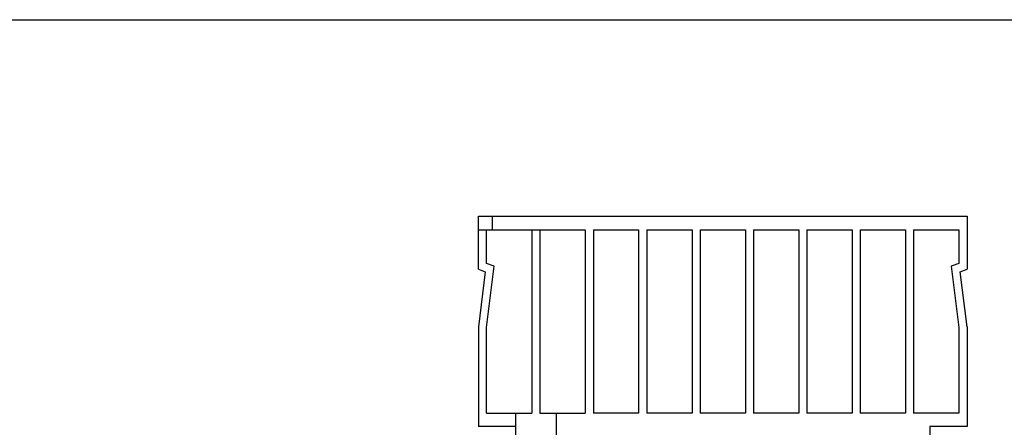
# Model space of a CAD drawing. Header units: millimetres. Extents: x 0 to 500, y 0 to 550.
# Tile 39 of 50: x 145 to 290, y 490 to 550. Entities that reach past the tile are written whole.
import ezdxf

# ---------------------------------------------------------------- set-up
doc = ezdxf.new("R2010")
doc.units = ezdxf.units.MM
doc.header["$LTSCALE"] = 35.851852
doc.layers.get('0').update_dxf_attribs({"linetype": 'CONTINUOUS'})

msp = doc.modelspace()

# ---------------------------------------------------------------- linework, layer by layer
at = {"color": 7, "linetype": 'CONTINUOUS'}
for p, q in [((0, 550), (500, 550)), ((212.74, 513.22), (212.74, 521.02)), ((212.74, 521.02), (284.74, 521.02)), ((214.74, 521.02), (214.74, 519.02)), ((284.74, 521.02), (284.74, 513.22)), ((212.74, 519.02), (228.47, 519.02)), ((213.94, 514.06), (213.94, 519.02)), ((220.61, 519.02), (220.61, 492.02)), ((221.8, 519.02), (221.8, 492.02)), ((228.47, 519.02), (228.47, 492.02)), ((229.67, 519.02), (229.67, 492.02)), ((229.67, 519.02), (236.34, 519.02)), ((236.34, 519.02), (236.34, 492.02)), ((237.54, 519.02), (237.54, 492.02)), ((237.54, 519.02), (244.21, 519.02)), ((244.21, 519.02), (244.21, 492.02)), ((245.4, 519.02), (245.4, 492.02)), ((245.4, 519.02), (252.07, 519.02)), ((252.07, 519.02), (252.07, 492.02)), ((253.27, 519.02), (253.27, 492.02)), ((253.27, 519.02), (259.94, 519.02)), ((259.94, 519.02), (259.94, 492.02)), ((261.14, 519.02), (261.14, 492.02)), ((261.14, 519.02), (267.81, 519.02)), ((267.81, 519.02), (267.81, 492.02)), ((269, 519.02), (269, 492.02)), ((269, 519.02), (275.67, 519.02)), ((275.67, 519.02), (275.67, 492.02)), ((276.87, 519.02), (276.87, 492.02)), ((276.87, 519.02), (283.54, 519.02)), ((283.54, 519.02), (283.54, 514.06)), ((215.05, 513.65), (213.94, 514.06)), ((283.54, 514.06), (282.43, 513.65)), ((212.74, 513.22), (213.74, 512.85)), ((213.74, 512.85), (212.74, 504.72)), ((213.94, 504.62), (215.05, 513.65)), ((282.43, 513.65), (283.54, 504.62)), ((283.74, 512.85), (284.74, 513.22)), ((284.74, 504.72), (283.74, 512.85)), ((212.74, 504.72), (212.74, 490.02)), ((213.94, 492.02), (213.94, 504.62)), ((283.54, 504.62), (283.54, 492.02)), ((284.74, 504.72), (284.74, 490.02)), ((213.94, 492.02), (220.61, 492.02)), ((218.24, 486.02), (218.24, 492.02)), ((221.8, 492.02), (228.47, 492.02)), ((224.24, 454.59), (224.24, 492.02)), ((236.34, 492.02), (229.67, 492.02)), ((244.21, 492.02), (237.54, 492.02)), ((252.07, 492.02), (245.4, 492.02)), ((259.94, 492.02), (253.27, 492.02)), ((267.81, 492.02), (261.14, 492.02)), ((275.67, 492.02), (269, 492.02)), ((283.54, 492.02), (276.87, 492.02)), ((218.24, 490.02), (212.74, 490.02)), ((279.24, 490.02), (279.24, 487.92)), ((284.74, 490.02), (279.24, 490.02))]:
    msp.add_line(p, q, dxfattribs=at)

doc.saveas('drawing.dxf')
